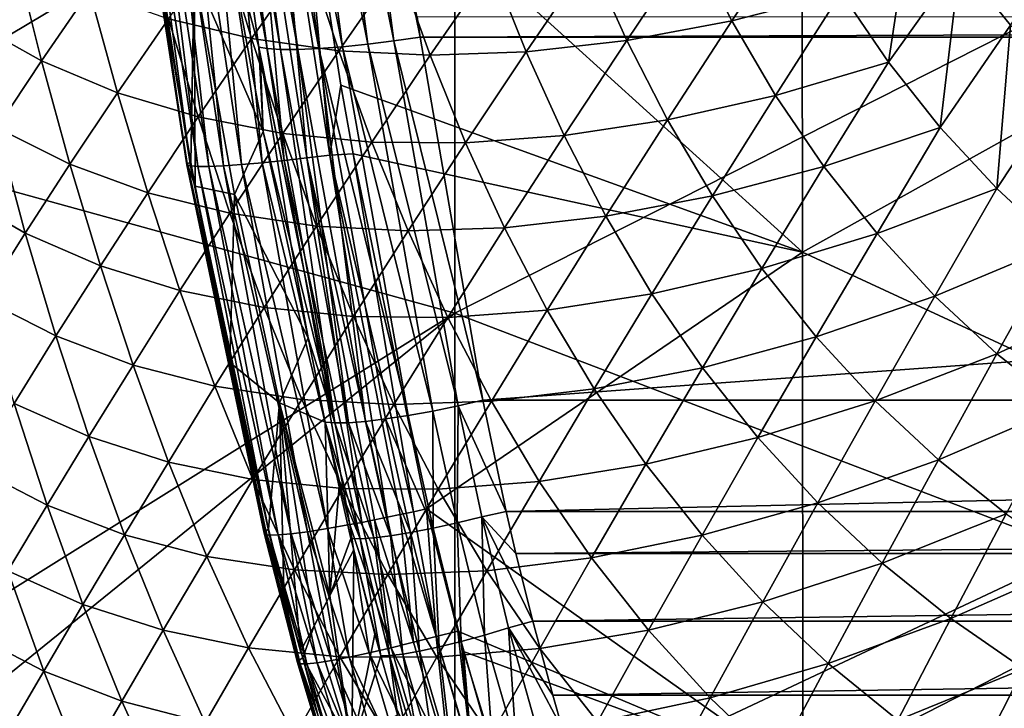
# Model space of a CAD drawing. Header units: metres. Extents: x -104 to 104, y -68 to 90.
# Tile 78 of 256: x -17.33 to -11.5, y -57.88 to -53.81. Entities that reach past the tile are written whole.
import ezdxf

# ---------------------------------------------------------------- set-up
doc = ezdxf.new("R2010")
doc.units = ezdxf.units.M
doc.layers.add('solid_FIT-BATH-153_SW0002', color=7, linetype='CONTINUOUS')

msp = doc.modelspace()

# ---------------------------------------------------------------- linework, layer by layer
at = {"layer": 'solid_FIT-BATH-153_SW0002'}
for points in [[(-18.440989, -51.133598, 13.567382), (-18.440989, -54.528984, 13.283641), (-14.752053, -52.331753, 13.506108)], [(-15.861235, -53.981766, 6.862272), (-16.20027, -51.762379, 6.832157), (-16.067654, -52.84248, 6.919527)], [(-16.153486, -51.770687, 6.683923), (-16.20027, -51.762379, 6.832157), (-15.861235, -53.981766, 6.862272)], [(-16.153486, -51.770687, 6.683923), (-15.861235, -53.981766, 6.862272), (-15.782692, -53.987465, 6.722603)], [(-16.153486, -51.770687, 6.683923), (-15.782692, -53.987465, 6.722603), (-16.076469, -51.776337, 6.541049)], [(-15.849534, -51.774197, 6.293962), (-15.416071, -53.971828, 6.391565), (-15.707433, -51.766411, 6.201674)], [(-15.707433, -51.766411, 6.201674), (-15.265549, -53.95623, 6.326361), (-15.55436, -51.754822, 6.135044)], [(-15.707433, -51.766411, 6.201674), (-15.416071, -53.971828, 6.391565), (-15.265549, -53.95623, 6.326361)], [(-15.55436, -51.754822, 6.135044), (-15.11133, -53.93668, 6.287484), (-15.39728, -51.740253, 6.095618)], [(-15.55436, -51.754822, 6.135044), (-15.265549, -53.95623, 6.326361), (-15.11133, -53.93668, 6.287484)], [(-15.39728, -51.740253, 6.095618), (-15.11133, -53.93668, 6.287484), (-14.956617, -53.915817, 6.273743)], [(-14.974675, -53.795784, 6.263242), (-15.39728, -51.740253, 6.095618), (-14.956617, -53.915817, 6.273743)], [(-16.076469, -51.776337, 6.541049), (-15.782692, -53.987465, 6.722603), (-15.679975, -53.987816, 6.59373)], [(-16.076469, -51.776337, 6.541049), (-15.679975, -53.987816, 6.59373), (-15.974061, -51.777546, 6.408957)], [(-15.974061, -51.777546, 6.408957), (-15.556302, -53.982586, 6.481621), (-15.849534, -51.774197, 6.293962)], [(-15.974061, -51.777546, 6.408957), (-15.679975, -53.987816, 6.59373), (-15.556302, -53.982586, 6.481621)], [(-15.849534, -51.774197, 6.293962), (-15.556302, -53.982586, 6.481621), (-15.416071, -53.971828, 6.391565)], [(-12.698871, -52.019279, 10.539236), (-12.695654, -55.185204, 10.275314), (-15.693209, -52.469349, 10.476211)], [(-9.519306, -53.415058, 10.450956), (-12.695654, -55.185204, 10.275314), (-12.698871, -52.019279, 10.539236)], [(-18.440989, -54.528984, 13.283641), (-14.752053, -55.545864, 13.235017), (-14.752053, -52.331753, 13.506108)], [(-14.752053, -52.331753, 13.506108), (-14.752053, -55.545864, 13.235017), (-11.063119, -53.676071, 13.427971)], [(-15.9591, -52.468369, 10.437337), (-15.761052, -54.644386, 10.205439), (-16.092976, -52.481388, 10.386545)], [(-15.825176, -52.454014, 10.467321), (-15.625924, -54.62907, 10.257605), (-15.9591, -52.468369, 10.437337)], [(-15.9591, -52.468369, 10.437337), (-15.625924, -54.62907, 10.257605), (-15.761052, -54.644386, 10.205439)], [(-15.825176, -52.454014, 10.467321), (-15.490758, -54.612431, 10.288485), (-15.625924, -54.62907, 10.257605)], [(-15.693209, -52.469349, 10.476211), (-15.490758, -54.612431, 10.288485), (-15.825176, -52.454014, 10.467321)], [(-15.425455, -54.198753, 10.33384), (-15.490758, -54.612431, 10.288485), (-15.693209, -52.469349, 10.476211)], [(-12.695654, -55.185204, 10.275314), (-15.425455, -54.198753, 10.33384), (-15.693209, -52.469349, 10.476211)], [(-16.675343, -52.487034, 9.422008), (-16.335567, -54.661354, 9.221908), (-16.312693, -54.656822, 9.091255)], [(-16.672329, -52.496429, 9.559937), (-16.335567, -54.661354, 9.221908), (-16.675343, -52.487034, 9.422008)], [(-16.485975, -53.63113, 9.187172), (-16.675343, -52.487034, 9.422008), (-16.312693, -54.656822, 9.091255)], [(-16.672329, -52.496429, 9.559937), (-16.335693, -54.670277, 9.361355), (-16.335567, -54.661354, 9.221908)], [(-16.649181, -52.503494, 9.702032), (-16.335693, -54.670277, 9.361355), (-16.672329, -52.496429, 9.559937)], [(-16.649181, -52.503494, 9.702032), (-16.315243, -54.676624, 9.505544), (-16.335693, -54.670277, 9.361355)], [(-16.603821, -52.507713, 9.84437), (-16.315243, -54.676624, 9.505544), (-16.649181, -52.503494, 9.702032)], [(-16.603821, -52.507713, 9.84437), (-16.271944, -54.679836, 9.650474), (-16.315243, -54.676624, 9.505544)], [(-16.536777, -52.50882, 9.98177), (-16.271944, -54.679836, 9.650474), (-16.603821, -52.507713, 9.84437)], [(-16.449238, -52.506622, 10.108738), (-16.206257, -54.679642, 9.790749), (-16.536777, -52.50882, 9.98177)], [(-16.536777, -52.50882, 9.98177), (-16.206257, -54.679642, 9.790749), (-16.271944, -54.679836, 9.650474)], [(-16.343033, -52.501038, 10.220315), (-16.119316, -54.675842, 9.920625), (-16.449238, -52.506622, 10.108738)], [(-16.449238, -52.506622, 10.108738), (-16.119316, -54.675842, 9.920625), (-16.206257, -54.679642, 9.790749)], [(-16.222586, -52.492458, 10.31368), (-16.012951, -54.668373, 10.034915), (-16.343033, -52.501038, 10.220315)], [(-16.343033, -52.501038, 10.220315), (-16.012951, -54.668373, 10.034915), (-16.119316, -54.675842, 9.920625)], [(-16.092976, -52.481388, 10.386545), (-15.891765, -54.657692, 10.130655), (-16.222586, -52.492458, 10.31368)], [(-16.222586, -52.492458, 10.31368), (-15.891765, -54.657692, 10.130655), (-16.012951, -54.668373, 10.034915)], [(-16.092976, -52.481388, 10.386545), (-15.761052, -54.644386, 10.205439), (-15.891765, -54.657692, 10.130655)], [(-15.909898, -53.974422, 7.008093), (-16.067654, -52.84248, 6.919527), (-16.126331, -53.173489, 7.338345)], [(-15.861235, -53.981766, 6.862272), (-16.067654, -52.84248, 6.919527), (-15.909898, -53.974422, 7.008093)], [(-12.18704, -54.062618, -4.00493), (-12.465678, -53.651985, -3.937275), (-12.037155, -53.074215, -4.303192)], [(-12.18704, -54.062618, -4.00493), (-12.037155, -53.074215, -4.303192), (-11.764555, -53.471203, -4.368224)], [(-15.885483, -54.472965, 7.23601), (-16.126331, -53.173489, 7.338345), (-16.293598, -53.527977, 8.244942)], [(-15.909898, -53.974422, 7.008093), (-16.126331, -53.173489, 7.338345), (-15.885483, -54.472965, 7.23601)], [(-13.113411, -53.818909, -3.4803), (-13.347288, -53.359882, -3.429429), (-12.717083, -53.220505, -3.87988)], [(-13.113411, -53.818909, -3.4803), (-12.717083, -53.220505, -3.87988), (-12.465678, -53.651985, -3.937275)], [(-11.464005, -53.844559, -4.443055), (-11.764555, -53.471203, -4.368224), (-11.081701, -53.175282, -4.760989)], [(-16.445482, -53.806068, 0.179351), (-16.126091, -53.35358, -0.502438), (-15.954436, -53.923874, -0.541391)], [(-15.954436, -53.923874, -0.541391), (-16.126091, -53.35358, -0.502438), (-15.619258, -53.446247, -1.181376)], [(-13.735047, -53.935017, -2.982754), (-13.95287, -53.451065, -2.937493), (-13.347288, -53.359882, -3.429429)], [(-13.735047, -53.935017, -2.982754), (-13.347288, -53.359882, -3.429429), (-13.113411, -53.818909, -3.4803)], [(-17.619604, -53.817692, 2.521341), (-17.352785, -53.430637, 1.739659), (-17.195374, -54.054321, 1.690506)], [(-17.195374, -54.054321, 1.690506), (-17.352785, -53.430637, 1.739659), (-16.911594, -53.641884, 0.940478)], [(-15.954436, -53.923874, -0.541391), (-15.619258, -53.446247, -1.181376), (-15.438548, -53.99601, -1.219584)], [(-15.438548, -53.99601, -1.219584), (-15.619258, -53.446247, -1.181376), (-15.088449, -53.493534, -1.814499)], [(-14.329711, -54.002388, -2.441099), (-14.533195, -53.495365, -2.399958), (-13.95287, -53.451065, -2.937493)], [(-14.329711, -54.002388, -2.441099), (-13.95287, -53.451065, -2.937493), (-13.735047, -53.935017, -2.982754)], [(-9.519306, -53.415058, 10.450956), (-9.516532, -56.657337, 10.174276), (-12.695654, -55.185204, 10.275314)], [(-15.438548, -53.99601, -1.219584), (-15.088449, -53.493534, -1.814499), (-14.897299, -54.022427, -1.853345)], [(-14.897299, -54.022427, -1.853345), (-15.088449, -53.493534, -1.814499), (-14.533195, -53.495365, -2.399958)], [(-14.897299, -54.022427, -1.853345), (-14.533195, -53.495365, -2.399958), (-14.329711, -54.002388, -2.441099)], [(-11.880309, -54.449493, -4.082226), (-12.18704, -54.062618, -4.00493), (-11.764555, -53.471203, -4.368224)], [(-11.880309, -54.449493, -4.082226), (-11.764555, -53.471203, -4.368224), (-11.464005, -53.844559, -4.443055)], [(-16.293598, -53.527977, 8.244942), (-16.485975, -53.63113, 9.187172), (-16.312693, -54.656822, 9.091255)], [(-16.293598, -53.527977, 8.244942), (-16.312693, -54.656822, 9.091255), (-16.287453, -54.795788, 9.078074)], [(-16.054621, -54.844521, 8.131172), (-16.293598, -53.527977, 8.244942), (-16.287453, -54.795788, 9.078074)], [(-15.885483, -54.472965, 7.23601), (-16.293598, -53.527977, 8.244942), (-16.054621, -54.844521, 8.131172)], [(-17.195374, -54.054321, 1.690506), (-16.911594, -53.641884, 0.940478), (-16.745739, -54.243805, 0.894344)], [(-16.745739, -54.243805, 0.894344), (-16.911594, -53.641884, 0.940478), (-16.445482, -53.806068, 0.179351)], [(-14.752053, -55.545864, 13.235017), (-11.063119, -56.955433, 13.146264), (-11.063119, -53.676071, 13.427971)], [(-12.854339, -54.259907, -3.540842), (-13.113411, -53.818909, -3.4803), (-12.465678, -53.651985, -3.937275)], [(-12.854339, -54.259907, -3.540842), (-12.465678, -53.651985, -3.937275), (-12.18704, -54.062618, -4.00493)], [(-16.745739, -54.243805, 0.894344), (-16.445482, -53.806068, 0.179351), (-16.2705, -54.386745, 0.135273)], [(-16.2705, -54.386745, 0.135273), (-16.445482, -53.806068, 0.179351), (-15.954436, -53.923874, -0.541391)], [(14.974097, -53.799835, 6.263596), (-14.974675, -53.795784, 6.263242), (-14.956617, -53.915817, 6.273743)], [(14.95666, -53.915718, 6.273735), (14.974097, -53.799835, 6.263596), (-14.956617, -53.915817, 6.273743)], [(-17.461092, -54.451607, 2.466714), (-17.619604, -53.817692, 2.521341), (-17.195374, -54.054321, 1.690506)], [(-13.494034, -54.403519, -3.037035), (-13.735047, -53.935017, -2.982754), (-13.113411, -53.818909, -3.4803)], [(-13.494034, -54.403519, -3.037035), (-13.113411, -53.818909, -3.4803), (-12.854339, -54.259907, -3.540842)], [(-11.546314, -54.810184, -4.167458), (-11.880309, -54.449493, -4.082226), (-11.464005, -53.844559, -4.443055)], [(-11.546314, -54.810184, -4.167458), (-11.464005, -53.844559, -4.443055), (-11.136459, -54.191814, -4.525908)], [(-16.2705, -54.386745, 0.135273), (-15.954436, -53.923874, -0.541391), (-15.769588, -54.483772, -0.584486)], [(-15.769588, -54.483772, -0.584486), (-15.954436, -53.923874, -0.541391), (-15.438548, -53.99601, -1.219584)], [(-14.584985, -56.061543, 6.46147), (-14.956617, -53.915817, 6.273743), (-15.11133, -53.93668, 6.287484)], [(14.95666, -53.915718, 6.273735), (-14.956617, -53.915817, 6.273743), (-14.584985, -56.061543, 6.46147)], [(14.584984, -56.061546, 6.46147), (14.95666, -53.915718, 6.273735), (-14.584985, -56.061543, 6.46147)], [(-15.90341, -54.017681, 7.011419), (-15.909898, -53.974422, 7.008093), (-15.885483, -54.472965, 7.23601)], [(-15.461613, -56.195152, 7.031961), (-15.909898, -53.974422, 7.008093), (-15.90341, -54.017681, 7.011419)], [(-15.461613, -56.195152, 7.031961), (-15.861235, -53.981766, 6.862272), (-15.909898, -53.974422, 7.008093)], [(-15.461613, -56.195152, 7.031961), (-15.782692, -53.987465, 6.722603), (-15.861235, -53.981766, 6.862272)], [(-15.279674, -56.186268, 6.771171), (-15.556302, -53.982586, 6.481621), (-15.679975, -53.987816, 6.59373)], [(-15.027147, -56.15147, 6.579077), (-15.416071, -53.971828, 6.391565), (-15.556302, -53.982586, 6.481621)], [(-15.161036, -56.172085, 6.664327), (-15.027147, -56.15147, 6.579077), (-15.556302, -53.982586, 6.481621)], [(-15.279674, -56.186268, 6.771171), (-15.161036, -56.172085, 6.664327), (-15.556302, -53.982586, 6.481621)], [(-14.882282, -56.125259, 6.516239), (-15.265549, -53.95623, 6.326361), (-15.416071, -53.971828, 6.391565)], [(-15.027147, -56.15147, 6.579077), (-14.882282, -56.125259, 6.516239), (-15.416071, -53.971828, 6.391565)], [(-14.732679, -56.094799, 6.476761), (-15.11133, -53.93668, 6.287484), (-15.265549, -53.95623, 6.326361)], [(-14.882282, -56.125259, 6.516239), (-14.732679, -56.094799, 6.476761), (-15.265549, -53.95623, 6.326361)], [(-14.732679, -56.094799, 6.476761), (-14.584985, -56.061543, 6.46147), (-15.11133, -53.93668, 6.287484)], [(-14.105428, -54.495892, -2.490193), (-14.329711, -54.002388, -2.441099), (-13.735047, -53.935017, -2.982754)], [(-14.105428, -54.495892, -2.490193), (-13.735047, -53.935017, -2.982754), (-13.494034, -54.403519, -3.037035)], [(-15.721486, -55.135612, 7.09597), (-15.90341, -54.017681, 7.011419), (-15.885483, -54.472965, 7.23601)], [(-15.461613, -56.195152, 7.031961), (-15.90341, -54.017681, 7.011419), (-15.721486, -55.135612, 7.09597)], [(-15.380883, -56.193935, 6.895777), (-15.679975, -53.987816, 6.59373), (-15.782692, -53.987465, 6.722603)], [(-15.461613, -56.195152, 7.031961), (-15.380883, -56.193935, 6.895777), (-15.782692, -53.987465, 6.722603)], [(-15.769588, -54.483772, -0.584486), (-15.438548, -53.99601, -1.219584), (-15.242461, -54.534809, -1.263033)], [(-15.380883, -56.193935, 6.895777), (-15.279674, -56.186268, 6.771171), (-15.679975, -53.987816, 6.59373)], [(-15.242461, -54.534809, -1.263033), (-15.438548, -53.99601, -1.219584), (-14.897299, -54.022427, -1.853345)], [(-15.242461, -54.534809, -1.263033), (-14.897299, -54.022427, -1.853345), (-14.688101, -54.539158, -1.898739)], [(-14.688101, -54.539158, -1.898739), (-14.897299, -54.022427, -1.853345), (-14.329711, -54.002388, -2.441099)], [(-14.688101, -54.539158, -1.898739), (-14.329711, -54.002388, -2.441099), (-14.105428, -54.495892, -2.490193)], [(-17.461092, -54.451607, 2.466714), (-17.195374, -54.054321, 1.690506), (-17.027653, -54.66629, 1.639084)], [(-17.027653, -54.66629, 1.639084), (-17.195374, -54.054321, 1.690506), (-16.745739, -54.243805, 0.894344)], [(-12.568143, -54.679741, -3.611127), (-12.854339, -54.259907, -3.540842), (-12.18704, -54.062618, -4.00493)], [(-12.568143, -54.679741, -3.611127), (-12.18704, -54.062618, -4.00493), (-11.880309, -54.449493, -4.082226)], [(-15.425455, -54.198753, 10.33384), (-15.353127, -54.604786, 10.299657), (-15.490758, -54.612431, 10.288485)], [(-12.695654, -55.185204, 10.275314), (-15.353127, -54.604786, 10.299657), (-15.425455, -54.198753, 10.33384)], [(-11.18603, -55.142323, -4.25883), (-11.546314, -54.810184, -4.167458), (-11.136459, -54.191814, -4.525908)], [(-17.027653, -54.66629, 1.639084), (-16.745739, -54.243805, 0.894344), (-16.568108, -54.83432, 0.845197)], [(-16.568108, -54.83432, 0.845197), (-16.745739, -54.243805, 0.894344), (-16.2705, -54.386745, 0.135273)], [(-13.227893, -54.853565, -3.100443), (-13.494034, -54.403519, -3.037035), (-12.854339, -54.259907, -3.540842)], [(-13.227893, -54.853565, -3.100443), (-12.854339, -54.259907, -3.540842), (-12.568143, -54.679741, -3.611127)], [(-16.568108, -54.83432, 0.845197), (-16.2705, -54.386745, 0.135273), (-16.082209, -54.956257, 0.087357)], [(-16.082209, -54.956257, 0.087357), (-16.2705, -54.386745, 0.135273), (-15.769588, -54.483772, -0.584486)], [(-13.857991, -54.973415, -2.547773), (-14.105428, -54.495892, -2.490193), (-13.494034, -54.403519, -3.037035)], [(-13.857991, -54.973415, -2.547773), (-13.494034, -54.403519, -3.037035), (-13.227893, -54.853565, -3.100443)], [(-12.253955, -55.0756, -3.690563), (-12.568143, -54.679741, -3.611127), (-11.880309, -54.449493, -4.082226)], [(-12.253955, -55.0756, -3.690563), (-11.880309, -54.449493, -4.082226), (-11.546314, -54.810184, -4.167458)], [(-17.709696, -54.833263, 3.265579), (-17.461092, -54.451607, 2.466714), (-17.292131, -55.073025, 2.410042)], [(-17.292131, -55.073025, 2.410042), (-17.461092, -54.451607, 2.466714), (-17.027653, -54.66629, 1.639084)], [(-16.082209, -54.956257, 0.087357), (-15.769588, -54.483772, -0.584486), (-15.569278, -55.031975, -0.632467)], [(-15.618789, -55.693134, 7.137073), (-15.885483, -54.472965, 7.23601), (-16.054621, -54.844521, 8.131172)], [(-15.721486, -55.135612, 7.09597), (-15.885483, -54.472965, 7.23601), (-15.618789, -55.693134, 7.137073)], [(-15.569278, -55.031975, -0.632467), (-15.769588, -54.483772, -0.584486), (-15.242461, -54.534809, -1.263033)], [(-14.458107, -55.041763, -1.951597), (-14.688101, -54.539158, -1.898739), (-14.105428, -54.495892, -2.490193)], [(-14.458107, -55.041763, -1.951597), (-14.105428, -54.495892, -2.490193), (-13.857991, -54.973415, -2.547773)], [(-18.440989, -54.528984, 13.283641), (-18.441292, -57.847759, 12.982543), (-14.752053, -55.545864, 13.235017)], [(-15.569278, -55.031975, -0.632467), (-15.242461, -54.534809, -1.263033), (-15.028287, -55.060772, -1.312611)], [(-15.028287, -55.060772, -1.312611), (-15.242461, -54.534809, -1.263033), (-14.688101, -54.539158, -1.898739)], [(-15.028287, -55.060772, -1.312611), (-14.688101, -54.539158, -1.898739), (-14.458107, -55.041763, -1.951597)], [(-15.625924, -54.62907, 10.257605), (-15.490758, -54.612431, 10.288485), (-15.151927, -56.753197, 10.081888)], [(-15.490758, -54.612431, 10.288485), (-15.353127, -54.604786, 10.299657), (-14.996491, -56.720135, 10.112556)], [(-15.490758, -54.612431, 10.288485), (-15.074539, -56.73698, 10.100441), (-15.151927, -56.753197, 10.081888)], [(-15.490758, -54.612431, 10.288485), (-14.996491, -56.720135, 10.112556), (-15.074539, -56.73698, 10.100441)], [(-15.353127, -54.604786, 10.299657), (-14.918796, -56.702888, 10.118205), (-14.996491, -56.720135, 10.112556)], [(-12.695654, -55.185204, 10.275314), (-14.918796, -56.702888, 10.118205), (-15.353127, -54.604786, 10.299657)], [(-17.292131, -55.073025, 2.410042), (-17.027653, -54.66629, 1.639084), (-16.848024, -55.266068, 1.584906)], [(-16.848024, -55.266068, 1.584906), (-17.027653, -54.66629, 1.639084), (-16.568108, -54.83432, 0.845197)], [(-16.335567, -54.661354, 9.221908), (-16.335693, -54.670277, 9.361355), (-15.877542, -56.840839, 9.034991)], [(-16.335693, -54.670277, 9.361355), (-15.879964, -56.847366, 9.115937), (-15.877542, -56.840839, 9.034991)], [(-16.335693, -54.670277, 9.361355), (-15.875977, -56.852428, 9.196807), (-15.879964, -56.847366, 9.115937)], [(-16.335693, -54.670277, 9.361355), (-16.315243, -54.676624, 9.505544), (-15.875977, -56.852428, 9.196807)], [(-16.287453, -54.795788, 9.078074), (-16.312693, -54.656822, 9.091255), (-16.335567, -54.661354, 9.221908)], [(-16.335567, -54.661354, 9.221908), (-15.868841, -56.832958, 8.955043), (-15.854086, -56.823853, 8.877091)], [(-16.081589, -55.838531, 8.977052), (-16.335567, -54.661354, 9.221908), (-15.854086, -56.823853, 8.877091)], [(-16.335567, -54.661354, 9.221908), (-15.877542, -56.840839, 9.034991), (-15.868841, -56.832958, 8.955043)], [(-16.081589, -55.838531, 8.977052), (-16.287453, -54.795788, 9.078074), (-16.335567, -54.661354, 9.221908)], [(-16.315243, -54.676624, 9.505544), (-15.865485, -56.85598, 9.277243), (-15.875977, -56.852428, 9.196807)], [(-16.315243, -54.676624, 9.505544), (-15.848352, -56.857975, 9.357015), (-15.865485, -56.85598, 9.277243)], [(-16.315243, -54.676624, 9.505544), (-16.271944, -54.679836, 9.650474), (-15.848352, -56.857975, 9.357015)], [(-16.271944, -54.679836, 9.650474), (-16.206257, -54.679642, 9.790749), (-15.795639, -56.857365, 9.511038)], [(-16.271944, -54.679836, 9.650474), (-15.795639, -56.857365, 9.511038), (-15.848352, -56.857975, 9.357015)], [(-16.206257, -54.679642, 9.790749), (-16.119316, -54.675842, 9.920625), (-15.719835, -56.850777, 9.655191)], [(-16.206257, -54.679642, 9.790749), (-15.719835, -56.850777, 9.655191), (-15.795639, -56.857365, 9.511038)], [(-16.119316, -54.675842, 9.920625), (-16.012951, -54.668373, 10.034915), (-15.622111, -56.838135, 9.784854)], [(-16.119316, -54.675842, 9.920625), (-15.622111, -56.838135, 9.784854), (-15.719835, -56.850777, 9.655191)], [(-16.012951, -54.668373, 10.034915), (-15.891765, -54.657692, 10.130655), (-15.504954, -56.819763, 9.896715)], [(-16.012951, -54.668373, 10.034915), (-15.504954, -56.819763, 9.896715), (-15.622111, -56.838135, 9.784854)], [(-15.891765, -54.657692, 10.130655), (-15.761052, -54.644386, 10.205439), (-15.372453, -56.796417, 9.988422)], [(-15.891765, -54.657692, 10.130655), (-15.372453, -56.796417, 9.988422), (-15.504954, -56.819763, 9.896715)], [(-15.761052, -54.644386, 10.205439), (-15.625924, -54.62907, 10.257605), (-15.301199, -56.782993, 10.025916)], [(-15.761052, -54.644386, 10.205439), (-15.301199, -56.782993, 10.025916), (-15.372453, -56.796417, 9.988422)], [(-15.625924, -54.62907, 10.257605), (-15.227604, -56.768562, 10.057048), (-15.301199, -56.782993, 10.025916)], [(-15.625924, -54.62907, 10.257605), (-15.151927, -56.753197, 10.081888), (-15.227604, -56.768562, 10.057048)], [(-12.934726, -55.282131, -3.17305), (-13.227893, -54.853565, -3.100443), (-12.568143, -54.679741, -3.611127)], [(-12.934726, -55.282131, -3.17305), (-12.568143, -54.679741, -3.611127), (-12.253955, -55.0756, -3.690563)], [(-16.054621, -54.844521, 8.131172), (-16.287453, -54.795788, 9.078074), (-16.081589, -55.838531, 8.977052)], [(-17.540092, -55.463516, 3.203686), (-17.709696, -54.833263, 3.265579), (-17.292131, -55.073025, 2.410042)], [(-16.848024, -55.266068, 1.584906), (-16.568108, -54.83432, 0.845197), (-16.377047, -55.412895, 0.792507)], [(-16.377047, -55.412895, 0.792507), (-16.568108, -54.83432, 0.845197), (-16.082209, -54.956257, 0.087357)], [(-15.788732, -56.076218, 8.020351), (-16.054621, -54.844521, 8.131172), (-16.081589, -55.838531, 8.977052)], [(-15.618789, -55.693134, 7.137073), (-16.054621, -54.844521, 8.131172), (-15.788732, -56.076218, 8.020351)], [(-13.585494, -55.432064, -2.613943), (-13.857991, -54.973415, -2.547773), (-13.227893, -54.853565, -3.100443)], [(-13.585494, -55.432064, -2.613943), (-13.227893, -54.853565, -3.100443), (-12.934726, -55.282131, -3.17305)], [(-11.912547, -55.445156, -3.777528), (-12.253955, -55.0756, -3.690563), (-11.546314, -54.810184, -4.167458)], [(-11.912547, -55.445156, -3.777528), (-11.546314, -54.810184, -4.167458), (-11.18603, -55.142323, -4.25883)], [(-16.377047, -55.412895, 0.792507), (-16.082209, -54.956257, 0.087357), (-15.878368, -55.513336, 0.034899)], [(-15.878368, -55.513336, 0.034899), (-16.082209, -54.956257, 0.087357), (-15.569278, -55.031975, -0.632467)], [(-14.205003, -55.527863, -2.012429), (-14.458107, -55.041763, -1.951597), (-13.857991, -54.973415, -2.547773)], [(-14.205003, -55.527863, -2.012429), (-13.857991, -54.973415, -2.547773), (-13.585494, -55.432064, -2.613943)], [(-15.878368, -55.513336, 0.034899), (-15.569278, -55.031975, -0.632467), (-15.350845, -55.566669, -0.686176)], [(-15.350845, -55.566669, -0.686176), (-15.569278, -55.031975, -0.632467), (-15.028287, -55.060772, -1.312611)], [(-17.540092, -55.463516, 3.203686), (-17.292131, -55.073025, 2.410042), (-17.111134, -55.68148, 2.350865)], [(-17.111134, -55.68148, 2.350865), (-17.292131, -55.073025, 2.410042), (-16.848024, -55.266068, 1.584906)], [(-15.350845, -55.566669, -0.686176), (-15.028287, -55.060772, -1.312611), (-14.793328, -55.572006, -1.369189)], [(-14.793328, -55.572006, -1.369189), (-15.028287, -55.060772, -1.312611), (-14.458107, -55.041763, -1.951597)], [(-14.793328, -55.572006, -1.369189), (-14.458107, -55.041763, -1.951597), (-14.205003, -55.527863, -2.012429)], [(-12.613658, -55.686512, -3.254298), (-12.934726, -55.282131, -3.17305), (-12.253955, -55.0756, -3.690563)], [(-12.613658, -55.686512, -3.254298), (-12.253955, -55.0756, -3.690563), (-11.912547, -55.445156, -3.777528)], [(-15.461613, -56.195152, 7.031961), (-15.721486, -55.135612, 7.09597), (-15.618789, -55.693134, 7.137073)], [(-11.544831, -55.786137, -3.870307), (-11.912547, -55.445156, -3.777528), (-11.18603, -55.142323, -4.25883)], [(-11.544831, -55.786137, -3.870307), (-11.18603, -55.142323, -4.25883), (-10.800895, -55.444237, -4.354404)], [(-12.695654, -55.185204, 10.275314), (-12.692186, -58.283115, 9.996638), (-14.918796, -56.702888, 10.118205)], [(-9.516532, -56.657337, 10.174276), (-12.692186, -58.283115, 9.996638), (-12.695654, -55.185204, 10.275314)], [(-17.111134, -55.68148, 2.350865), (-16.848024, -55.266068, 1.584906), (-16.654848, -55.853138, 1.527475)], [(-16.654848, -55.853138, 1.527475), (-16.848024, -55.266068, 1.584906), (-16.377047, -55.412895, 0.792507)], [(-13.286064, -55.868927, -2.688776), (-13.585494, -55.432064, -2.613943), (-12.934726, -55.282131, -3.17305)], [(-13.286064, -55.868927, -2.688776), (-12.934726, -55.282131, -3.17305), (-12.613658, -55.686512, -3.254298)], [(-16.654848, -55.853138, 1.527475), (-16.377047, -55.412895, 0.792507), (-16.170355, -55.978306, 0.735608)], [(-16.170355, -55.978306, 0.735608), (-16.377047, -55.412895, 0.792507), (-15.878368, -55.513336, 0.034899)], [(-13.926908, -55.994671, -2.081336), (-14.205003, -55.527863, -2.012429), (-13.585494, -55.432064, -2.613943)], [(-13.926908, -55.994671, -2.081336), (-13.585494, -55.432064, -2.613943), (-13.286064, -55.868927, -2.688776)], [(-17.358318, -56.08004, 3.139536), (-17.540092, -55.463516, 3.203686), (-17.111134, -55.68148, 2.350865)], [(-12.265407, -56.064476, -3.342647), (-12.613658, -55.686512, -3.254298), (-11.912547, -55.445156, -3.777528)], [(-12.265407, -56.064476, -3.342647), (-11.912547, -55.445156, -3.777528), (-11.544831, -55.786137, -3.870307)], [(-11.152165, -56.096928, -3.96705), (-11.544831, -55.786137, -3.870307), (-10.800895, -55.444237, -4.354404)], [(-18.441292, -57.847759, 12.982543), (-18.314268, -58.42902, 12.928985), (-14.752053, -55.545864, 13.235017)], [(-18.314268, -58.42902, 12.928985), (-14.752053, -58.691341, 12.94851), (-14.752053, -55.545864, 13.235017)], [(-16.170355, -55.978306, 0.735608), (-15.878368, -55.513336, 0.034899), (-15.656375, -56.056244, -0.022901)], [(-15.656375, -56.056244, -0.022901), (-15.878368, -55.513336, 0.034899), (-15.350845, -55.566669, -0.686176)], [(-14.535308, -56.066216, -1.433253), (-14.793328, -55.572006, -1.369189), (-14.205003, -55.527863, -2.012429)], [(-14.752053, -55.545864, 13.235017), (-14.752053, -58.691341, 12.94851), (-11.063119, -56.955433, 13.146264)], [(-14.535308, -56.066216, -1.433253), (-14.205003, -55.527863, -2.012429), (-13.926908, -55.994671, -2.081336)], [(-15.656375, -56.056244, -0.022901), (-15.350845, -55.566669, -0.686176), (-15.111645, -56.086037, -0.74644)], [(-15.111645, -56.086037, -0.74644), (-15.350845, -55.566669, -0.686176), (-14.793328, -55.572006, -1.369189)], [(-15.111645, -56.086037, -0.74644), (-14.793328, -55.572006, -1.369189), (-14.535308, -56.066216, -1.433253)], [(-17.358318, -56.08004, 3.139536), (-17.111134, -55.68148, 2.350865), (-16.916464, -56.276463, 2.288717)], [(-16.916464, -56.276463, 2.288717), (-17.111134, -55.68148, 2.350865), (-16.654848, -55.853138, 1.527475)], [(-15.519046, -56.190109, 7.172993), (-15.618789, -55.693134, 7.137073), (-15.788732, -56.076218, 8.020351)], [(-15.461613, -56.195152, 7.031961), (-15.618789, -55.693134, 7.137073), (-15.519046, -56.190109, 7.172993)], [(-12.958822, -56.281395, -2.771748), (-13.286064, -55.868927, -2.688776), (-12.613658, -55.686512, -3.254298)], [(-12.958822, -56.281395, -2.771748), (-12.613658, -55.686512, -3.254298), (-12.265407, -56.064476, -3.342647)], [(-11.890828, -56.41383, -3.436471), (-12.265407, -56.064476, -3.342647), (-11.544831, -55.786137, -3.870307)], [(-11.890828, -56.41383, -3.436471), (-11.544831, -55.786137, -3.870307), (-11.152165, -56.096928, -3.96705)], [(-15.788732, -56.076218, 8.020351), (-16.081589, -55.838531, 8.977052), (-15.854086, -56.823853, 8.877091)], [(-16.916464, -56.276463, 2.288717), (-16.654848, -55.853138, 1.527475), (-16.445955, -56.426323, 1.46616)], [(-16.445955, -56.426323, 1.46616), (-16.654848, -55.853138, 1.527475), (-16.170355, -55.978306, 0.735608)], [(-13.621974, -56.439392, -2.158393), (-13.926908, -55.994671, -2.081336), (-13.286064, -55.868927, -2.688776)], [(-13.621974, -56.439392, -2.158393), (-13.286064, -55.868927, -2.688776), (-12.958822, -56.281395, -2.771748)], [(-16.445955, -56.426323, 1.46616), (-16.170355, -55.978306, 0.735608), (-15.945477, -56.528893, 0.673744)], [(-15.945477, -56.528893, 0.673744), (-16.170355, -55.978306, 0.735608), (-15.656375, -56.056244, -0.022901)], [(-14.252371, -56.54073, -1.504902), (-14.535308, -56.066216, -1.433253), (-13.926908, -55.994671, -2.081336)], [(-14.252371, -56.54073, -1.504902), (-13.926908, -55.994671, -2.081336), (-13.621974, -56.439392, -2.158393)], [(-17.590469, -56.461239, 3.947386), (-17.358318, -56.08004, 3.139536), (-17.16275, -56.682331, 3.072688)], [(-17.16275, -56.682331, 3.072688), (-17.358318, -56.08004, 3.139536), (-16.916464, -56.276463, 2.288717)], [(-15.945477, -56.528893, 0.673744), (-15.656375, -56.056244, -0.022901), (-15.413631, -56.583229, -0.086827)], [(-15.788732, -56.076218, 8.020351), (-15.854086, -56.823853, 8.877091), (-15.763129, -57.179569, 8.840647)], [(-15.788732, -56.076218, 8.020351), (-15.763129, -57.179569, 8.840647), (-15.664623, -57.543915, 8.8026)], [(-15.788732, -56.076218, 8.020351), (-15.664623, -57.543915, 8.8026), (-15.584178, -57.394913, 8.389011)], [(-15.788732, -56.076218, 8.020351), (-15.584178, -57.394913, 8.389011), (-15.50838, -57.250137, 8.000269)], [(-15.788732, -56.076218, 8.020351), (-15.50838, -57.250137, 8.000269), (-15.490458, -57.215809, 7.910169)], [(-15.519046, -56.190109, 7.172993), (-15.788732, -56.076218, 8.020351), (-15.490458, -57.215809, 7.910169)], [(-15.413631, -56.583229, -0.086827), (-15.656375, -56.056244, -0.022901), (-15.111645, -56.086037, -0.74644)], [(-14.849435, -56.587872, -0.813722), (-15.111645, -56.086037, -0.74644), (-14.535308, -56.066216, -1.433253)], [(-14.849435, -56.587872, -0.813722), (-14.535308, -56.066216, -1.433253), (-14.252371, -56.54073, -1.504902)], [(-14.447524, -56.718449, 6.518942), (-14.584985, -56.061543, 6.46147), (-14.732679, -56.094799, 6.476761)], [(14.584984, -56.061546, 6.46147), (-14.584985, -56.061543, 6.46147), (-14.447524, -56.718449, 6.518942)], [(14.447522, -56.718452, 6.518942), (14.584984, -56.061546, 6.46147), (-14.447524, -56.718449, 6.518942)], [(-12.604431, -56.667332, -2.861398), (-12.958822, -56.281395, -2.771748), (-12.265407, -56.064476, -3.342647)], [(-12.604431, -56.667332, -2.861398), (-12.265407, -56.064476, -3.342647), (-11.890828, -56.41383, -3.436471)], [(-15.413631, -56.583229, -0.086827), (-15.111645, -56.086037, -0.74644), (-14.849435, -56.587872, -0.813722)], [(-14.880226, -56.817776, 6.634879), (-14.882282, -56.125259, 6.516239), (-15.027147, -56.15147, 6.579077)], [(-14.737568, -56.78595, 6.572714), (-14.732679, -56.094799, 6.476761), (-14.882282, -56.125259, 6.516239)], [(-14.737568, -56.78595, 6.572714), (-14.882282, -56.125259, 6.516239), (-14.880226, -56.817776, 6.634879)], [(-14.591129, -56.750053, 6.533724), (-14.732679, -56.094799, 6.476761), (-14.737568, -56.78595, 6.572714)], [(-14.447524, -56.718449, 6.518942), (-14.732679, -56.094799, 6.476761), (-14.591129, -56.750053, 6.533724)], [(-11.491202, -56.733044, -3.534016), (-11.890828, -56.41383, -3.436471), (-11.152165, -56.096928, -3.96705)], [(-15.436281, -56.572739, 7.200387), (-15.519046, -56.190109, 7.172993), (-15.490458, -57.215809, 7.910169)], [(-15.310864, -56.879864, 7.082428), (-15.519046, -56.190109, 7.172993), (-15.436281, -56.572739, 7.200387)], [(-15.310864, -56.879864, 7.082428), (-15.461613, -56.195152, 7.031961), (-15.519046, -56.190109, 7.172993)], [(-15.230989, -56.874977, 6.948874), (-15.380883, -56.193935, 6.895777), (-15.461613, -56.195152, 7.031961)], [(-15.230989, -56.874977, 6.948874), (-15.461613, -56.195152, 7.031961), (-15.310864, -56.879864, 7.082428)], [(-15.131016, -56.863037, 6.826066), (-15.279674, -56.186268, 6.771171), (-15.380883, -56.193935, 6.895777)], [(-15.131016, -56.863037, 6.826066), (-15.380883, -56.193935, 6.895777), (-15.230989, -56.874977, 6.948874)], [(-15.013152, -56.843914, 6.719773), (-15.161036, -56.172085, 6.664327), (-15.279674, -56.186268, 6.771171)], [(-15.013152, -56.843914, 6.719773), (-15.279674, -56.186268, 6.771171), (-15.131016, -56.863037, 6.826066)], [(-14.880226, -56.817776, 6.634879), (-15.027147, -56.15147, 6.579077), (-15.161036, -56.172085, 6.664327)], [(-14.880226, -56.817776, 6.634879), (-15.161036, -56.172085, 6.664327), (-15.013152, -56.843914, 6.719773)], [(-17.16275, -56.682331, 3.072688), (-16.916464, -56.276463, 2.288717), (-16.705994, -56.856842, 2.223003)], [(-16.705994, -56.856842, 2.223003), (-16.916464, -56.276463, 2.288717), (-16.445955, -56.426323, 1.46616)], [(-13.289318, -56.85952, -2.243102), (-13.621974, -56.439392, -2.158393), (-12.958822, -56.281395, -2.771748)], [(-13.289318, -56.85952, -2.243102), (-12.958822, -56.281395, -2.771748), (-12.604431, -56.667332, -2.861398)], [(-16.705994, -56.856842, 2.223003), (-16.445955, -56.426323, 1.46616), (-16.218843, -56.984032, 1.400247)], [(-16.218843, -56.984032, 1.400247), (-16.445955, -56.426323, 1.46616), (-15.945477, -56.528893, 0.673744)], [(-12.223685, -57.024635, -2.95619), (-12.604431, -56.667332, -2.861398), (-11.890828, -56.41383, -3.436471)], [(-12.223685, -57.024635, -2.95619), (-11.890828, -56.41383, -3.436471), (-11.491202, -56.733044, -3.534016)], [(-17.394566, -57.070221, 3.87585), (-17.590469, -56.461239, 3.947386), (-17.16275, -56.682331, 3.072688)], [(-13.942694, -56.992859, -1.584208), (-14.252371, -56.54073, -1.504902), (-13.621974, -56.439392, -2.158393)], [(-13.942694, -56.992859, -1.584208), (-13.621974, -56.439392, -2.158393), (-13.289318, -56.85952, -2.243102)], [(-16.218843, -56.984032, 1.400247), (-15.945477, -56.528893, 0.673744), (-15.699867, -57.062965, 0.606171)], [(-15.699867, -57.062965, 0.606171), (-15.945477, -56.528893, 0.673744), (-15.413631, -56.583229, -0.086827)], [(-14.562385, -57.069607, -0.888118), (-14.849435, -56.587872, -0.813722), (-14.252371, -56.54073, -1.504902)], [(-14.562385, -57.069607, -0.888118), (-14.252371, -56.54073, -1.504902), (-13.942694, -56.992859, -1.584208)], [(-15.699867, -57.062965, 0.606171), (-15.413631, -56.583229, -0.086827), (-15.147934, -57.092182, -0.157318)], [(-15.365962, -56.877975, 7.221745), (-15.436281, -56.572739, 7.200387), (-15.490458, -57.215809, 7.910169)], [(-15.310864, -56.879864, 7.082428), (-15.436281, -56.572739, 7.200387), (-15.365962, -56.877975, 7.221745)], [(-15.147934, -57.092182, -0.157318), (-15.413631, -56.583229, -0.086827), (-14.849435, -56.587872, -0.813722)], [(-15.147934, -57.092182, -0.157318), (-14.849435, -56.587872, -0.813722), (-14.562385, -57.069607, -0.888118)], [(-9.516532, -56.657337, 10.174276), (-9.513561, -59.829487, 9.881904), (-12.692186, -58.283115, 9.996638)], [(-17.394566, -57.070221, 3.87585), (-17.16275, -56.682331, 3.072688), (-16.951294, -57.26931, 3.002586)], [(-16.951294, -57.26931, 3.002586), (-17.16275, -56.682331, 3.072688), (-16.705994, -56.856842, 2.223003)], [(-14.861769, -57.457218, 10.040552), (-15.074539, -56.73698, 10.100441), (-14.996491, -56.720135, 10.112556)], [(-14.861769, -57.457218, 10.040552), (-14.996491, -56.720135, 10.112556), (-14.918796, -56.702888, 10.118205)], [(-14.733162, -57.426647, 10.054207), (-14.861769, -57.457218, 10.040552), (-14.918796, -56.702888, 10.118205)], [(-12.692186, -58.283115, 9.996638), (-14.733162, -57.426647, 10.054207), (-14.918796, -56.702888, 10.118205)], [(-14.390323, -56.9664, 6.540635), (-14.447524, -56.718449, 6.518942), (-14.591129, -56.750053, 6.533724)], [(14.447522, -56.718452, 6.518942), (-14.447524, -56.718449, 6.518942), (-14.390323, -56.9664, 6.540635)], [(14.390316, -56.966427, 6.540637), (14.447522, -56.718452, 6.518942), (-14.390323, -56.9664, 6.540635)], [(-12.929542, -57.253006, -2.334086), (-13.289318, -56.85952, -2.243102), (-12.604431, -56.667332, -2.861398)], [(-12.929542, -57.253006, -2.334086), (-12.604431, -56.667332, -2.861398), (-12.223685, -57.024635, -2.95619)], [(-15.128848, -57.525101, 9.950919), (-15.301199, -56.782993, 10.025916), (-15.227604, -56.768562, 10.057048)], [(-14.995291, -57.492027, 10.006801), (-15.227604, -56.768562, 10.057048), (-15.151927, -56.753197, 10.081888)], [(-14.995291, -57.492027, 10.006801), (-15.128848, -57.525101, 9.950919), (-15.227604, -56.768562, 10.057048)], [(-14.995291, -57.492027, 10.006801), (-15.151927, -56.753197, 10.081888), (-15.074539, -56.73698, 10.100441)], [(-14.861769, -57.457218, 10.040552), (-14.995291, -57.492027, 10.006801), (-15.074539, -56.73698, 10.100441)], [(-14.575644, -57.449039, 6.62951), (-14.591129, -56.750053, 6.533724), (-14.737568, -56.78595, 6.572714)], [(-14.290957, -57.367367, 6.575715), (-14.390323, -56.9664, 6.540635), (-14.591129, -56.750053, 6.533724)], [(-14.433123, -57.406387, 6.590838), (-14.290957, -57.367367, 6.575715), (-14.591129, -56.750053, 6.533724)], [(-14.575644, -57.449039, 6.62951), (-14.433123, -57.406387, 6.590838), (-14.591129, -56.750053, 6.533724)], [(-11.81779, -57.351849, -3.054462), (-12.223685, -57.024635, -2.95619), (-11.491202, -56.733044, -3.534016)], [(-11.81779, -57.351849, -3.054462), (-11.491202, -56.733044, -3.534016), (-11.068854, -57.022186, -3.633209)], [(-15.676085, -57.599663, 8.930289), (-15.868841, -56.832958, 8.955043), (-15.877542, -56.840839, 9.034991)], [(-15.763129, -57.179569, 8.840647), (-15.854086, -56.823853, 8.877091), (-15.868841, -56.832958, 8.955043)], [(-15.650578, -57.58424, 8.798873), (-15.763129, -57.179569, 8.840647), (-15.868841, -56.832958, 8.955043)], [(-15.676085, -57.599663, 8.930289), (-15.650578, -57.58424, 8.798873), (-15.868841, -56.832958, 8.955043)], [(-15.481042, -57.600395, 9.650448), (-15.719835, -56.850777, 9.655191), (-15.622111, -56.838135, 9.784854)], [(-15.377159, -57.580616, 9.770456), (-15.622111, -56.838135, 9.784854), (-15.504954, -56.819763, 9.896715)], [(-15.377159, -57.580616, 9.770456), (-15.481042, -57.600395, 9.650448), (-15.622111, -56.838135, 9.784854)], [(-15.257915, -57.555077, 9.871512), (-15.504954, -56.819763, 9.896715), (-15.372453, -56.796417, 9.988422)], [(-15.257915, -57.555077, 9.871512), (-15.377159, -57.580616, 9.770456), (-15.504954, -56.819763, 9.896715)], [(-15.128848, -57.525101, 9.950919), (-15.372453, -56.796417, 9.988422), (-15.301199, -56.782993, 10.025916)], [(-15.128848, -57.525101, 9.950919), (-15.257915, -57.555077, 9.871512), (-15.372453, -56.796417, 9.988422)], [(-14.844537, -57.519794, 6.774148), (-14.880226, -56.817776, 6.634879), (-15.013152, -56.843914, 6.719773)], [(-14.714661, -57.487453, 6.690761), (-14.737568, -56.78595, 6.572714), (-14.880226, -56.817776, 6.634879)], [(-14.844537, -57.519794, 6.774148), (-14.714661, -57.487453, 6.690761), (-14.880226, -56.817776, 6.634879)], [(-14.714661, -57.487453, 6.690761), (-14.575644, -57.449039, 6.62951), (-14.737568, -56.78595, 6.572714)], [(-16.951294, -57.26931, 3.002586), (-16.705994, -56.856842, 2.223003), (-16.47727, -57.421093, 2.15305)], [(-16.47727, -57.421093, 2.15305), (-16.705994, -56.856842, 2.223003), (-16.218843, -56.984032, 1.400247)], [(-15.676085, -57.599663, 8.930289), (-15.877542, -56.840839, 9.034991), (-15.879964, -56.847366, 9.115937)], [(-15.681142, -57.611866, 9.071857), (-15.879964, -56.847366, 9.115937), (-15.875977, -56.852428, 9.196807)], [(-15.681142, -57.611866, 9.071857), (-15.676085, -57.599663, 8.930289), (-15.879964, -56.847366, 9.115937)], [(-15.681142, -57.611866, 9.071857), (-15.875977, -56.852428, 9.196807), (-15.865485, -56.85598, 9.277243)], [(-15.665494, -57.618786, 9.219472), (-15.865485, -56.85598, 9.277243), (-15.848352, -56.857975, 9.357015)], [(-15.665494, -57.618786, 9.219472), (-15.681142, -57.611866, 9.071857), (-15.865485, -56.85598, 9.277243)], [(-15.626604, -57.6194, 9.369039), (-15.848352, -56.857975, 9.357015), (-15.795639, -56.857365, 9.511038)], [(-15.626604, -57.6194, 9.369039), (-15.665494, -57.618786, 9.219472), (-15.848352, -56.857975, 9.357015)], [(-15.564781, -57.613338, 9.514767), (-15.795639, -56.857365, 9.511038), (-15.719835, -56.850777, 9.655191)], [(-15.564781, -57.613338, 9.514767), (-15.626604, -57.6194, 9.369039), (-15.795639, -56.857365, 9.511038)], [(-15.481042, -57.600395, 9.650448), (-15.564781, -57.613338, 9.514767), (-15.719835, -56.850777, 9.655191)], [(-15.365962, -56.877975, 7.221745), (-15.490458, -57.215809, 7.910169), (-15.349832, -56.945618, 7.22641)], [(-15.365962, -56.877975, 7.221745), (-15.349832, -56.945618, 7.22641), (-15.223743, -57.443493, 7.259046)], [(-15.365962, -56.877975, 7.221745), (-15.223743, -57.443493, 7.259046), (-15.189103, -57.571995, 7.267458)], [(-15.310864, -56.879864, 7.082428), (-15.365962, -56.877975, 7.221745), (-15.189103, -57.571995, 7.267458)], [(-15.138525, -57.570271, 7.129864), (-15.230989, -56.874977, 6.948874), (-15.310864, -56.879864, 7.082428)], [(-15.138525, -57.570271, 7.129864), (-15.310864, -56.879864, 7.082428), (-15.189103, -57.571995, 7.267458)], [(-15.058934, -57.561348, 6.998796), (-15.131016, -56.863037, 6.826066), (-15.230989, -56.874977, 6.948874)], [(-15.138525, -57.570271, 7.129864), (-15.058934, -57.561348, 6.998796), (-15.230989, -56.874977, 6.948874)], [(-14.960213, -57.544521, 6.878385), (-15.013152, -56.843914, 6.719773), (-15.131016, -56.863037, 6.826066)], [(-15.058934, -57.561348, 6.998796), (-14.960213, -57.544521, 6.878385), (-15.131016, -56.863037, 6.826066)], [(-14.960213, -57.544521, 6.878385), (-14.844537, -57.519794, 6.774148), (-15.013152, -56.843914, 6.719773)], [(-13.605381, -57.420204, -1.670704), (-13.942694, -56.992859, -1.584208), (-13.289318, -56.85952, -2.243102)], [(-13.605381, -57.420204, -1.670704), (-13.289318, -56.85952, -2.243102), (-12.929542, -57.253006, -2.334086)], [(-15.490458, -57.215809, 7.910169), (-15.360699, -58.116867, 8.311963), (-15.349832, -56.945618, 7.22641)], [(-15.223743, -57.443493, 7.259046), (-15.349832, -56.945618, 7.22641), (-15.360699, -58.116867, 8.311963)], [(-14.752053, -58.691341, 12.94851), (-11.063119, -60.164566, 12.848395), (-11.063119, -56.955433, 13.146264)], [(-16.47727, -57.421093, 2.15305), (-16.218843, -56.984032, 1.400247), (-15.971021, -57.524639, 1.329034)], [(-15.971021, -57.524639, 1.329034), (-16.218843, -56.984032, 1.400247), (-15.699867, -57.062965, 0.606171)], [(-14.248693, -57.528675, -0.969698), (-14.562385, -57.069607, -0.888118), (-13.942694, -56.992859, -1.584208)], [(14.390316, -56.966427, 6.540637), (-14.390323, -56.9664, 6.540635), (-14.290957, -57.367367, 6.575715)], [(14.290956, -57.367371, 6.575715), (14.390316, -56.966427, 6.540637), (-14.290957, -57.367367, 6.575715)], [(-14.248693, -57.528675, -0.969698), (-13.942694, -56.992859, -1.584208), (-13.605381, -57.420204, -1.670704)], [(-17.61282, -57.439716, 4.695467), (-17.394566, -57.070221, 3.87585), (-17.182688, -57.663177, 3.801362)], [(-17.182688, -57.663177, 3.801362), (-17.394566, -57.070221, 3.87585), (-16.951294, -57.26931, 3.002586)], [(-15.971021, -57.524639, 1.329034), (-15.699867, -57.062965, 0.606171), (-15.43136, -57.578506, 0.532473)], [(-15.43136, -57.578506, 0.532473), (-15.699867, -57.062965, 0.606171), (-15.147934, -57.092182, -0.157318)], [(-14.857474, -57.580643, -0.234468), (-15.147934, -57.092182, -0.157318), (-14.562385, -57.069607, -0.888118)], [(-14.857474, -57.580643, -0.234468), (-14.562385, -57.069607, -0.888118), (-14.248693, -57.528675, -0.969698)], [(-12.543377, -57.617847, -2.429888), (-12.929542, -57.253006, -2.334086), (-12.223685, -57.024635, -2.95619)], [(-12.543377, -57.617847, -2.429888), (-12.223685, -57.024635, -2.95619), (-11.81779, -57.351849, -3.054462)], [(-11.388953, -57.649059, -3.154252), (-11.81779, -57.351849, -3.054462), (-11.068854, -57.022186, -3.633209)], [(-15.43136, -57.578506, 0.532473), (-15.147934, -57.092182, -0.157318), (-14.857474, -57.580643, -0.234468)], [(-15.650578, -57.58424, 8.798873), (-15.664623, -57.543915, 8.8026), (-15.763129, -57.179569, 8.840647)], [(-15.490458, -57.215809, 7.910169), (-15.50838, -57.250137, 8.000269), (-15.360699, -58.116867, 8.311963)], [(-17.182688, -57.663177, 3.801362), (-16.951294, -57.26931, 3.002586), (-16.721552, -57.839516, 2.928595)], [(-16.721552, -57.839516, 2.928595), (-16.951294, -57.26931, 3.002586), (-16.47727, -57.421093, 2.15305)], [(-15.50838, -57.250137, 8.000269), (-15.584178, -57.394913, 8.389011), (-15.360699, -58.116867, 8.311963)], [(-13.240974, -57.820805, -1.763086), (-13.605381, -57.420204, -1.670704), (-12.929542, -57.253006, -2.334086)], [(-13.240974, -57.820805, -1.763086), (-12.929542, -57.253006, -2.334086), (-12.543377, -57.617847, -2.429888)], [(-12.131949, -57.952648, -2.528939), (-12.543377, -57.617847, -2.429888), (-11.81779, -57.351849, -3.054462)], [(-12.131949, -57.952648, -2.528939), (-11.81779, -57.351849, -3.054462), (-11.388953, -57.649059, -3.154252)], [(-16.721552, -57.839516, 2.928595), (-16.47727, -57.421093, 2.15305), (-16.227854, -57.96767, 2.078197)], [(-16.227854, -57.96767, 2.078197), (-16.47727, -57.421093, 2.15305), (-15.971021, -57.524639, 1.329034)], [(-15.584178, -57.394913, 8.389011), (-15.664623, -57.543915, 8.8026), (-15.650578, -57.58424, 8.798873)], [(-15.360699, -58.116867, 8.311963), (-15.584178, -57.394913, 8.389011), (-15.650578, -57.58424, 8.798873)], [(-14.389458, -58.103271, 6.685356), (-14.433123, -57.406387, 6.590838), (-14.575644, -57.449039, 6.62951)], [(-14.17272, -57.805462, 6.614043), (-14.290957, -57.367367, 6.575715), (-14.433123, -57.406387, 6.590838)], [(-14.114655, -58.005112, 6.63151), (-14.17272, -57.805462, 6.614043), (-14.433123, -57.406387, 6.590838)], [(-14.251849, -58.053127, 6.647069), (-14.114655, -58.005112, 6.63151), (-14.433123, -57.406387, 6.590838)], [(-14.389458, -58.103271, 6.685356), (-14.251849, -58.053127, 6.647069), (-14.433123, -57.406387, 6.590838)], [(14.290956, -57.367371, 6.575715), (-14.290957, -57.367367, 6.575715), (-14.17272, -57.805462, 6.614043)], [(-13.907454, -57.962769, -1.058024), (-14.248693, -57.528675, -0.969698), (-13.605381, -57.420204, -1.670704)], [(14.172709, -57.805496, 6.614046), (14.290956, -57.367371, 6.575715), (-14.17272, -57.805462, 6.614043)], [(-13.907454, -57.962769, -1.058024), (-13.605381, -57.420204, -1.670704), (-13.240974, -57.820805, -1.763086)], [(-17.401051, -58.038029, 4.616617), (-17.61282, -57.439716, 4.695467), (-17.182688, -57.663177, 3.801362)], [(-15.189103, -57.571995, 7.267458), (-15.223743, -57.443493, 7.259046), (-15.360699, -58.116867, 8.311963)], [(-14.780478, -58.219452, 9.940844), (-14.995291, -57.492027, 10.006801), (-14.861769, -57.457218, 10.040552)], [(-14.648532, -58.176929, 9.975734), (-14.861769, -57.457218, 10.040552), (-14.733162, -57.426647, 10.054207)], [(-14.648532, -58.176929, 9.975734), (-14.780478, -58.219452, 9.940844), (-14.861769, -57.457218, 10.040552)], [(-14.648532, -58.176929, 9.975734), (-14.733162, -57.426647, 10.054207), (-14.699473, -57.546452, 10.04351)], [(-12.692186, -58.283115, 9.996638), (-14.699473, -57.546452, 10.04351), (-14.733162, -57.426647, 10.054207)], [(-14.523904, -58.148964, 6.745539), (-14.575644, -57.449039, 6.62951), (-14.714661, -57.487453, 6.690761)], [(-14.523904, -58.148964, 6.745539), (-14.389458, -58.103271, 6.685356), (-14.575644, -57.449039, 6.62951)], [(-16.227854, -57.96767, 2.078197), (-15.971021, -57.524639, 1.329034), (-15.700354, -58.046227, 1.252126)], [(-15.700354, -58.046227, 1.252126), (-15.971021, -57.524639, 1.329034), (-15.43136, -57.578506, 0.532473)], [(-14.912457, -58.260174, 9.883513), (-15.257915, -57.555077, 9.871512), (-15.128848, -57.525101, 9.950919)], [(-14.780478, -58.219452, 9.940844), (-15.128848, -57.525101, 9.950919), (-14.995291, -57.492027, 10.006801)], [(-14.780478, -58.219452, 9.940844), (-14.912457, -58.260174, 9.883513), (-15.128848, -57.525101, 9.950919)], [(-14.762753, -58.219074, 6.929036), (-14.844537, -57.519794, 6.774148), (-14.960213, -57.544521, 6.878385)], [(-14.540472, -58.04615, -0.318346), (-14.857474, -57.580643, -0.234468), (-14.248693, -57.528675, -0.969698)], [(-14.649918, -58.188141, 6.827178), (-14.714661, -57.487453, 6.690761), (-14.844537, -57.519794, 6.774148)], [(-14.762753, -58.219074, 6.929036), (-14.649918, -58.188141, 6.827178), (-14.844537, -57.519794, 6.774148)], [(-14.649918, -58.188141, 6.827178), (-14.523904, -58.148964, 6.745539), (-14.714661, -57.487453, 6.690761)], [(-14.540472, -58.04615, -0.318346), (-14.248693, -57.528675, -0.969698), (-13.907454, -57.962769, -1.058024)], [(-15.700354, -58.046227, 1.252126), (-15.43136, -57.578506, 0.532473), (-15.138167, -58.073174, 0.452561)], [(-15.446215, -58.361458, 8.849354), (-15.650578, -57.58424, 8.798873), (-15.676085, -57.599663, 8.930289)], [(-15.446215, -58.361458, 8.849354), (-15.414506, -58.344765, 8.718379), (-15.650578, -57.58424, 8.798873)], [(-15.360699, -58.116867, 8.311963), (-15.650578, -57.58424, 8.798873), (-15.414506, -58.344765, 8.718379)], [(-15.157556, -58.329563, 9.699273), (-15.481042, -57.600395, 9.650448), (-15.377159, -57.580616, 9.770456)], [(-15.138167, -58.073174, 0.452561), (-15.43136, -57.578506, 0.532473), (-14.857474, -57.580643, -0.234468)], [(-15.039936, -58.297432, 9.802335), (-15.377159, -57.580616, 9.770456), (-15.257915, -57.555077, 9.871512)], [(-15.039936, -58.297432, 9.802335), (-15.157556, -58.329563, 9.699273), (-15.377159, -57.580616, 9.770456)], [(-15.090509, -57.91959, 7.290098), (-15.189103, -57.571995, 7.267458), (-15.360699, -58.116867, 8.311963)], [(-14.912457, -58.260174, 9.883513), (-15.039936, -58.297432, 9.802335), (-15.257915, -57.555077, 9.871512)], [(-15.138525, -57.570271, 7.129864), (-15.189103, -57.571995, 7.267458), (-15.090509, -57.91959, 7.290098)], [(-14.93876, -58.254803, 7.174865), (-15.058934, -57.561348, 6.998796), (-15.138525, -57.570271, 7.129864)], [(-15.138525, -57.570271, 7.129864), (-15.090509, -57.91959, 7.290098), (-14.986868, -58.257877, 7.311831)], [(-14.93876, -58.254803, 7.174865), (-15.138525, -57.570271, 7.129864), (-14.986868, -58.257877, 7.311831)], [(-15.138167, -58.073174, 0.452561), (-14.857474, -57.580643, -0.234468), (-14.540472, -58.04615, -0.318346)], [(-14.859748, -58.241329, 7.046677), (-14.960213, -57.544521, 6.878385), (-15.058934, -57.561348, 6.998796)], [(-14.93876, -58.254803, 7.174865), (-14.859748, -58.241329, 7.046677), (-15.058934, -57.561348, 6.998796)], [(-14.859748, -58.241329, 7.046677), (-14.762753, -58.219074, 6.929036), (-14.960213, -57.544521, 6.878385)], [(-14.519154, -58.138088, 9.990417), (-14.648532, -58.176929, 9.975734), (-14.699473, -57.546452, 10.04351)], [(-12.692186, -58.283115, 9.996638), (-14.519154, -58.138088, 9.990417), (-14.699473, -57.546452, 10.04351)], [(-15.452816, -58.374847, 8.991619), (-15.676085, -57.599663, 8.930289), (-15.681142, -57.611866, 9.071857)], [(-15.438863, -58.381752, 9.140419), (-15.681142, -57.611866, 9.071857), (-15.665494, -57.618786, 9.219472)], [(-15.438863, -58.381752, 9.140419), (-15.452816, -58.374847, 8.991619), (-15.681142, -57.611866, 9.071857)], [(-15.452816, -58.374847, 8.991619), (-15.446215, -58.361458, 8.849354), (-15.676085, -57.599663, 8.930289)], [(-15.401751, -58.380959, 9.291631), (-15.665494, -57.618786, 9.219472), (-15.626604, -57.6194, 9.369039)], [(-15.401751, -58.380959, 9.291631), (-15.438863, -58.381752, 9.140419), (-15.665494, -57.618786, 9.219472)], [(-15.341725, -58.37207, 9.439328), (-15.626604, -57.6194, 9.369039), (-15.564781, -57.613338, 9.514767)], [(-15.341725, -58.37207, 9.439328), (-15.401751, -58.380959, 9.291631), (-15.626604, -57.6194, 9.369039)], [(-15.259751, -58.354897, 9.577136), (-15.564781, -57.613338, 9.514767), (-15.481042, -57.600395, 9.650448)], [(-15.259751, -58.354897, 9.577136), (-15.341725, -58.37207, 9.439328), (-15.564781, -57.613338, 9.514767)], [(-15.157556, -58.329563, 9.699273), (-15.259751, -58.354897, 9.577136), (-15.481042, -57.600395, 9.650448)], [(-12.850138, -58.192753, -1.859978), (-13.240974, -57.820805, -1.763086), (-12.543377, -57.617847, -2.429888)], [(-12.850138, -58.192753, -1.859978), (-12.543377, -57.617847, -2.429888), (-12.131949, -57.952648, -2.528939)], [(-11.697348, -58.257519, -2.629381), (-12.131949, -57.952648, -2.528939), (-11.388953, -57.649059, -3.154252)], [(-11.697348, -58.257519, -2.629381), (-11.388953, -57.649059, -3.154252), (-10.939533, -57.916588, -3.253553)], [(-17.401051, -58.038029, 4.616617), (-17.182688, -57.663177, 3.801362), (-16.952488, -58.238728, 3.723329)], [(-16.952488, -58.238728, 3.723329), (-17.182688, -57.663177, 3.801362), (-16.721552, -57.839516, 2.928595)], [(14.172709, -57.805496, 6.614046), (-14.17272, -57.805462, 6.614043), (-14.114655, -58.005112, 6.63151)], [(14.114654, -58.005112, 6.63151), (14.172709, -57.805496, 6.614046), (-14.114655, -58.005112, 6.63151)], [(-13.539142, -58.370026, -1.151861), (-13.907454, -57.962769, -1.058024), (-13.240974, -57.820805, -1.763086)], [(-13.539142, -58.370026, -1.151861), (-13.240974, -57.820805, -1.763086), (-12.850138, -58.192753, -1.859978)], [(-16.952488, -58.238728, 3.723329), (-16.721552, -57.839516, 2.928595), (-16.471134, -58.391476, 2.850094)], [(-16.471134, -58.391476, 2.850094), (-16.721552, -57.839516, 2.928595), (-16.227854, -57.96767, 2.078197)]]:
    msp.add_3dface(points, dxfattribs=at)

doc.saveas('drawing.dxf')
